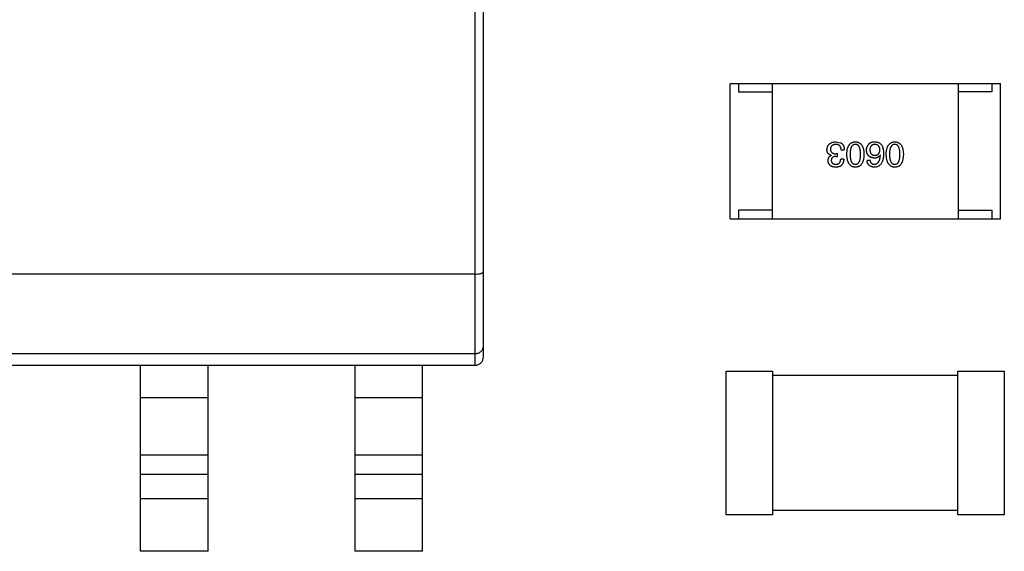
# Model space of a CAD drawing. Header units: millimetres. Extents: x 718 to 1157, y -195 to -52.
# Tile 27 of 156: x 1031.6 to 1037.43, y -125.72 to -122.58. Entities that reach past the tile are written whole.
import ezdxf

# ---------------------------------------------------------------- set-up
doc = ezdxf.new("R2010")
doc.units = ezdxf.units.MM
doc.header["$LTSCALE"] = 1.21
doc.header["$MEASUREMENT"] = 0
doc.layers.get('0').update_dxf_attribs({"linetype": 'CONTINUOUS'})

msp = doc.modelspace()

# ---------------------------------------------------------------- linework, layer by layer
at = {"color": 7, "linetype": 'Continuous'}
for p, q in [((1034.2986, -124.6226), (1034.2986, -120.6226)), ((1034.3486, -124.5726), (1034.3486, -120.6726)), ((1035.8078, -123.757), (1035.8078, -122.957)), ((1035.8078, -122.957), (1037.4078, -122.957)), ((1035.8578, -122.957), (1035.8578, -123.007)), ((1036.0578, -122.957), (1036.0578, -123.757)), ((1037.1578, -122.957), (1037.1578, -123.757)), ((1037.3578, -122.957), (1037.3578, -123.007)), ((1037.4078, -123.757), (1037.4078, -122.957)), ((1035.8578, -123.007), (1036.0578, -123.007)), ((1037.3578, -123.007), (1037.1578, -123.007)), ((1036.4347, -123.3022), (1036.4617, -123.3071)), ((1036.465, -123.3497), (1036.4839, -123.3497)), ((1036.406, -123.3817), (1036.406, -123.3825)), ((1036.4347, -123.3882), (1036.4445, -123.3882)), ((1036.4445, -123.3727), (1036.4355, -123.3727)), ((1036.4445, -123.3882), (1036.4445, -123.3727)), ((1036.4806, -123.4038), (1036.4626, -123.4038)), ((1036.6974, -123.3809), (1036.6965, -123.38)), ((1036.6367, -123.4128), (1036.6187, -123.4128)), ((1035.8078, -123.757), (1037.4078, -123.757)), ((1035.8578, -123.707), (1035.8578, -123.757)), ((1036.0578, -123.707), (1035.8578, -123.707)), ((1037.1578, -123.707), (1037.3578, -123.707)), ((1037.3578, -123.707), (1037.3578, -123.757)), ((1034.2986, -124.0844), (1029.3986, -124.0844)), ((1034.2986, -124.5544), (1029.3986, -124.5544)), ((1029.3986, -124.6226), (1034.2986, -124.6226)), ((1032.3186, -125.7226), (1032.3186, -124.6226)), ((1032.7186, -125.7226), (1032.7186, -124.6226)), ((1033.5886, -125.7226), (1033.5886, -124.6226)), ((1033.9886, -125.7226), (1033.9886, -124.6226)), ((1035.7843, -125.5068), (1035.7843, -124.6568)), ((1035.7843, -124.6568), (1036.0593, -124.6568)), ((1036.0593, -124.6568), (1036.0593, -125.5068)), ((1036.0593, -124.6818), (1037.1558, -124.6818)), ((1037.1558, -125.5068), (1037.1558, -124.6568)), ((1037.1558, -124.6568), (1037.4308, -124.6568)), ((1037.4308, -124.6568), (1037.4308, -125.5068)), ((1032.3186, -124.8126), (1032.7186, -124.8126)), ((1033.5886, -124.8126), (1033.9886, -124.8126)), ((1032.7186, -125.1544), (1032.3186, -125.1544)), ((1033.9886, -125.1544), (1033.5886, -125.1544)), ((1032.3186, -125.2661), (1032.7186, -125.2661)), ((1033.5886, -125.2661), (1033.9886, -125.2661)), ((1032.7186, -125.4126), (1032.3186, -125.4126)), ((1033.9886, -125.4126), (1033.5886, -125.4126)), ((1037.1558, -125.4818), (1036.0593, -125.4818)), ((1036.0593, -125.5068), (1035.7843, -125.5068)), ((1037.4308, -125.5068), (1037.1558, -125.5068)), ((1032.7186, -125.7226), (1032.3186, -125.7226)), ((1033.9886, -125.7226), (1033.5886, -125.7226))]:
    msp.add_line(p, q, dxfattribs=at)
msp.add_arc((1034.2986, -124.5726), 0.05, 270.00001, 0.00001, dxfattribs=at)
for points, knots in [([(1036.3814, -123.3481), (1036.3815, -123.3463), (1036.3818, -123.3428), (1036.3827, -123.3377), (1036.3839, -123.333), (1036.3856, -123.3286), (1036.3876, -123.3246), (1036.39, -123.3208), (1036.3928, -123.3174), (1036.3959, -123.3144), (1036.3995, -123.3117), (1036.4034, -123.3093), (1036.4077, -123.3073), (1036.4124, -123.3056), (1036.4174, -123.3042), (1036.4228, -123.3031), (1036.4286, -123.3025), (1036.4326, -123.3023), (1036.4347, -123.3022)], [0, 0, 0, 0, 0.068236, 0.132937, 0.194125, 0.253174, 0.310181, 0.365986, 0.421096, 0.476216, 0.532352, 0.590232, 0.649824, 0.71274, 0.778406, 0.848058, 0.921922, 1, 1, 1, 1]), ([(1036.406, -123.3817), (1036.405, -123.3814), (1036.4031, -123.3807), (1036.4003, -123.3796), (1036.3977, -123.3783), (1036.3952, -123.3769), (1036.393, -123.3752), (1036.391, -123.3735), (1036.3892, -123.3717), (1036.3875, -123.3696), (1036.3861, -123.3674), (1036.3848, -123.3651), (1036.3838, -123.3626), (1036.3829, -123.36), (1036.3822, -123.3572), (1036.3818, -123.3543), (1036.3815, -123.3512), (1036.3814, -123.3491), (1036.3814, -123.3481)], [0, 0, 0, 0, 0.069445, 0.136039, 0.200011, 0.261745, 0.322328, 0.381403, 0.438864, 0.496655, 0.554398, 0.612391, 0.672266, 0.733005, 0.79604, 0.861293, 0.928785, 1, 1, 1, 1]), ([(1036.4339, -123.3169), (1036.4326, -123.317), (1036.4303, -123.3172), (1036.4268, -123.3177), (1036.4236, -123.3184), (1036.4205, -123.3193), (1036.4177, -123.3203), (1036.4152, -123.3217), (1036.4128, -123.3232), (1036.4107, -123.3249), (1036.4088, -123.3268), (1036.4071, -123.3289), (1036.4057, -123.3312), (1036.4045, -123.3337), (1036.4035, -123.3364), (1036.4027, -123.3393), (1036.4021, -123.3424), (1036.402, -123.3445), (1036.4019, -123.3456)], [0, 0, 0, 0, 0.076694, 0.149502, 0.218019, 0.283183, 0.345589, 0.405199, 0.462852, 0.519478, 0.575313, 0.630559, 0.687006, 0.744638, 0.804006, 0.866059, 0.931486, 1, 1, 1, 1]), ([(1036.4019, -123.3456), (1036.4019, -123.3467), (1036.402, -123.3488), (1036.4024, -123.3519), (1036.403, -123.3548), (1036.4039, -123.3574), (1036.4051, -123.3599), (1036.4066, -123.3621), (1036.4083, -123.3642), (1036.4103, -123.3659), (1036.4125, -123.3675), (1036.415, -123.3689), (1036.4178, -123.3701), (1036.4209, -123.371), (1036.4242, -123.3718), (1036.4277, -123.3723), (1036.4315, -123.3726), (1036.4342, -123.3727), (1036.4355, -123.3727)], [0, 0, 0, 0, 0.066518, 0.129194, 0.188613, 0.245254, 0.300032, 0.353805, 0.407079, 0.461108, 0.516272, 0.574141, 0.634837, 0.699275, 0.767504, 0.840272, 0.917505, 1, 1, 1, 1]), ([(1036.465, -123.3497), (1036.465, -123.3484), (1036.4649, -123.3458), (1036.4644, -123.3421), (1036.4638, -123.3386), (1036.4628, -123.3354), (1036.4617, -123.3324), (1036.4603, -123.3297), (1036.4587, -123.3273), (1036.4569, -123.3251), (1036.4548, -123.3232), (1036.4525, -123.3215), (1036.45, -123.3201), (1036.4472, -123.3189), (1036.4442, -123.318), (1036.4409, -123.3174), (1036.4375, -123.317), (1036.4351, -123.3169), (1036.4339, -123.3169)], [0, 0, 0, 0, 0.07723, 0.149593, 0.217944, 0.282232, 0.34411, 0.402297, 0.458791, 0.513966, 0.568538, 0.623291, 0.679957, 0.737243, 0.798142, 0.86118, 0.928728, 1, 1, 1, 1]), ([(1036.4617, -123.3071), (1036.4626, -123.3075), (1036.4643, -123.3083), (1036.4668, -123.3099), (1036.4691, -123.3115), (1036.4712, -123.3134), (1036.4731, -123.3155), (1036.4749, -123.3177), (1036.4765, -123.3201), (1036.478, -123.3227), (1036.4793, -123.3254), (1036.4804, -123.3284), (1036.4814, -123.3315), (1036.4822, -123.3348), (1036.4829, -123.3383), (1036.4834, -123.3419), (1036.4837, -123.3458), (1036.4838, -123.3484), (1036.4839, -123.3497)], [0, 0, 0, 0, 0.056906, 0.113264, 0.168825, 0.223843, 0.279195, 0.335267, 0.392098, 0.450414, 0.51054, 0.572219, 0.636652, 0.703156, 0.773102, 0.845505, 0.921063, 1, 1, 1, 1]), ([(1036.4988, -123.3759), (1036.4989, -123.373), (1036.4991, -123.3673), (1036.4999, -123.359), (1036.501, -123.3513), (1036.5025, -123.3441), (1036.5044, -123.3375), (1036.5066, -123.3315), (1036.5092, -123.326), (1036.5122, -123.321), (1036.5156, -123.3167), (1036.5193, -123.3129), (1036.5235, -123.3096), (1036.528, -123.307), (1036.5329, -123.3049), (1036.5381, -123.3034), (1036.5438, -123.3024), (1036.5476, -123.3023), (1036.5496, -123.3022)], [0, 0, 0, 0, 0.08769, 0.170218, 0.24749, 0.319818, 0.387758, 0.451391, 0.511445, 0.568185, 0.622681, 0.67526, 0.726746, 0.778428, 0.830764, 0.884397, 0.940866, 1, 1, 1, 1]), ([(1036.5496, -123.3169), (1036.5484, -123.317), (1036.5459, -123.3172), (1036.5423, -123.3179), (1036.539, -123.3192), (1036.536, -123.3209), (1036.5331, -123.323), (1036.5306, -123.3256), (1036.5282, -123.3286), (1036.5262, -123.3321), (1036.5243, -123.3361), (1036.5228, -123.3404), (1036.5214, -123.3453), (1036.5204, -123.3506), (1036.5195, -123.3563), (1036.5189, -123.3624), (1036.5185, -123.369), (1036.5185, -123.3736), (1036.5185, -123.3759)], [0, 0, 0, 0, 0.050879, 0.099377, 0.146973, 0.193618, 0.240619, 0.289461, 0.34047, 0.395283, 0.453059, 0.515633, 0.582666, 0.655287, 0.732971, 0.815933, 0.905166, 1, 1, 1, 1]), ([(1036.5496, -123.3022), (1036.5516, -123.3023), (1036.5555, -123.3024), (1036.5611, -123.3034), (1036.5664, -123.3049), (1036.5713, -123.307), (1036.5758, -123.3096), (1036.5799, -123.3129), (1036.5837, -123.3166), (1036.587, -123.321), (1036.5901, -123.326), (1036.5927, -123.3315), (1036.5949, -123.3375), (1036.5968, -123.3441), (1036.5983, -123.3513), (1036.5994, -123.359), (1036.6002, -123.3673), (1036.6003, -123.373), (1036.6005, -123.3759)], [0, 0, 0, 0, 0.059135, 0.115606, 0.169241, 0.221578, 0.273261, 0.324749, 0.377329, 0.431642, 0.488541, 0.548597, 0.612232, 0.680174, 0.752504, 0.829777, 0.912307, 1, 1, 1, 1]), ([(1036.58, -123.3759), (1036.5799, -123.3736), (1036.5799, -123.3689), (1036.5795, -123.3623), (1036.579, -123.356), (1036.5782, -123.3502), (1036.577, -123.3449), (1036.5758, -123.3401), (1036.5743, -123.3357), (1036.5725, -123.3317), (1036.5705, -123.3282), (1036.5682, -123.3252), (1036.5657, -123.3227), (1036.563, -123.3206), (1036.56, -123.3189), (1036.5567, -123.3177), (1036.5533, -123.3171), (1036.5509, -123.317), (1036.5496, -123.3169)], [0, 0, 0, 0, 0.096457, 0.187288, 0.27178, 0.350132, 0.423455, 0.491343, 0.554037, 0.612253, 0.666313, 0.717038, 0.764921, 0.811214, 0.856775, 0.902988, 0.950234, 1, 1, 1, 1]), ([(1036.6154, -123.3514), (1036.6154, -123.3496), (1036.6155, -123.3462), (1036.6162, -123.3411), (1036.6174, -123.3362), (1036.619, -123.3314), (1036.6211, -123.3269), (1036.6236, -123.3225), (1036.6266, -123.3183), (1036.629, -123.3158), (1036.6301, -123.3145)], [0, 0, 0, 0, 0.12904, 0.253809, 0.377066, 0.499122, 0.621469, 0.744665, 0.870607, 1, 1, 1, 1]), ([(1036.6301, -123.3145), (1036.6311, -123.3134), (1036.633, -123.3113), (1036.6364, -123.3087), (1036.6403, -123.3065), (1036.6448, -123.3047), (1036.6496, -123.3034), (1036.655, -123.3025), (1036.6609, -123.3021), (1036.6649, -123.3021), (1036.667, -123.3022)], [0, 0, 0, 0, 0.105033, 0.21147, 0.321511, 0.438526, 0.563605, 0.698055, 0.843218, 1, 1, 1, 1]), ([(1036.6637, -123.3169), (1036.6627, -123.317), (1036.6605, -123.3172), (1036.6574, -123.3177), (1036.6545, -123.3185), (1036.6518, -123.3196), (1036.6493, -123.3209), (1036.647, -123.3224), (1036.6449, -123.3241), (1036.643, -123.3261), (1036.6413, -123.3284), (1036.6398, -123.3308), (1036.6385, -123.3335), (1036.6374, -123.3365), (1036.6365, -123.3397), (1036.6358, -123.3431), (1036.6353, -123.3467), (1036.6351, -123.3492), (1036.6351, -123.3505)], [0, 0, 0, 0, 0.066682, 0.130303, 0.190802, 0.248749, 0.30534, 0.361219, 0.415721, 0.471765, 0.528279, 0.586428, 0.64659, 0.710143, 0.776461, 0.846692, 0.921137, 1, 1, 1, 1]), ([(1036.6351, -123.3505), (1036.6351, -123.3518), (1036.6353, -123.3541), (1036.6358, -123.3576), (1036.6366, -123.3608), (1036.6374, -123.3638), (1036.6386, -123.3666), (1036.6399, -123.3691), (1036.6415, -123.3714), (1036.6432, -123.3735), (1036.6452, -123.3753), (1036.6473, -123.377), (1036.6497, -123.3783), (1036.6523, -123.3795), (1036.6551, -123.3804), (1036.6581, -123.3811), (1036.6612, -123.3815), (1036.6634, -123.3816), (1036.6646, -123.3817)], [0, 0, 0, 0, 0.076288, 0.14871, 0.216387, 0.281386, 0.342528, 0.402111, 0.4591, 0.514852, 0.569974, 0.625644, 0.682226, 0.740156, 0.800362, 0.863471, 0.930116, 1, 1, 1, 1]), ([(1036.6949, -123.3497), (1036.6948, -123.3484), (1036.6947, -123.3459), (1036.6941, -123.3423), (1036.6933, -123.3389), (1036.6924, -123.3357), (1036.6912, -123.3328), (1036.6898, -123.3301), (1036.6882, -123.3277), (1036.6863, -123.3255), (1036.6843, -123.3235), (1036.682, -123.3219), (1036.6795, -123.3204), (1036.6767, -123.3192), (1036.6738, -123.3183), (1036.6706, -123.3176), (1036.6673, -123.3171), (1036.6649, -123.317), (1036.6637, -123.3169)], [0, 0, 0, 0, 0.076467, 0.148148, 0.216496, 0.280559, 0.342274, 0.401168, 0.458322, 0.514073, 0.569257, 0.62465, 0.68124, 0.739113, 0.799947, 0.862804, 0.929597, 1, 1, 1, 1]), ([(1036.6646, -123.3817), (1036.6657, -123.3816), (1036.668, -123.3815), (1036.6713, -123.3811), (1036.6743, -123.3804), (1036.6772, -123.3794), (1036.6799, -123.3783), (1036.6823, -123.3768), (1036.6845, -123.3752), (1036.6865, -123.3733), (1036.6883, -123.3712), (1036.6899, -123.3688), (1036.6913, -123.3662), (1036.6924, -123.3634), (1036.6934, -123.3603), (1036.6941, -123.357), (1036.6946, -123.3534), (1036.6948, -123.351), (1036.6949, -123.3497)], [0, 0, 0, 0, 0.070453, 0.136523, 0.199866, 0.260392, 0.318446, 0.374657, 0.430182, 0.485556, 0.541071, 0.598396, 0.657208, 0.718642, 0.783247, 0.851631, 0.923928, 1, 1, 1, 1]), ([(1036.667, -123.3022), (1036.6691, -123.3023), (1036.6731, -123.3025), (1036.6789, -123.3036), (1036.6843, -123.3052), (1036.6894, -123.3074), (1036.6941, -123.3102), (1036.6983, -123.3135), (1036.7022, -123.3174), (1036.7044, -123.3203), (1036.7056, -123.3218)], [0, 0, 0, 0, 0.137449, 0.267856, 0.393219, 0.514735, 0.63397, 0.753734, 0.874967, 1, 1, 1, 1]), ([(1036.7056, -123.3218), (1036.7064, -123.3234), (1036.7082, -123.3266), (1036.7103, -123.3318), (1036.7122, -123.3375), (1036.7136, -123.3437), (1036.7148, -123.3503), (1036.7156, -123.3573), (1036.7161, -123.3648), (1036.7162, -123.37), (1036.7162, -123.3727)], [0, 0, 0, 0, 0.101889, 0.209155, 0.322694, 0.442863, 0.569758, 0.70479, 0.848502, 1, 1, 1, 1]), ([(1036.732, -123.3759), (1036.7321, -123.373), (1036.7323, -123.3673), (1036.733, -123.359), (1036.7341, -123.3513), (1036.7356, -123.3441), (1036.7375, -123.3375), (1036.7398, -123.3315), (1036.7424, -123.326), (1036.7453, -123.321), (1036.7487, -123.3167), (1036.7525, -123.3129), (1036.7566, -123.3096), (1036.7611, -123.307), (1036.766, -123.3049), (1036.7713, -123.3034), (1036.7769, -123.3024), (1036.7808, -123.3023), (1036.7828, -123.3022)], [0, 0, 0, 0, 0.08769, 0.170218, 0.24749, 0.319818, 0.387758, 0.451391, 0.511445, 0.568185, 0.622681, 0.67526, 0.726746, 0.778428, 0.830764, 0.884397, 0.940866, 1, 1, 1, 1]), ([(1036.7828, -123.3169), (1036.7815, -123.317), (1036.7791, -123.3172), (1036.7755, -123.3179), (1036.7722, -123.3192), (1036.7691, -123.3209), (1036.7663, -123.323), (1036.7637, -123.3256), (1036.7614, -123.3286), (1036.7593, -123.3321), (1036.7575, -123.3361), (1036.7559, -123.3404), (1036.7546, -123.3453), (1036.7535, -123.3506), (1036.7527, -123.3563), (1036.7521, -123.3624), (1036.7517, -123.369), (1036.7517, -123.3736), (1036.7516, -123.3759)], [0, 0, 0, 0, 0.050879, 0.099377, 0.146973, 0.193618, 0.240619, 0.289461, 0.34047, 0.395283, 0.453059, 0.515633, 0.582666, 0.655287, 0.732971, 0.815933, 0.905166, 1, 1, 1, 1]), ([(1036.7828, -123.3022), (1036.7848, -123.3023), (1036.7887, -123.3024), (1036.7943, -123.3034), (1036.7995, -123.3049), (1036.8044, -123.307), (1036.8089, -123.3096), (1036.8131, -123.3129), (1036.8169, -123.3166), (1036.8202, -123.321), (1036.8232, -123.326), (1036.8258, -123.3315), (1036.8281, -123.3375), (1036.8299, -123.3441), (1036.8314, -123.3513), (1036.8325, -123.359), (1036.8333, -123.3673), (1036.8335, -123.373), (1036.8336, -123.3759)], [0, 0, 0, 0, 0.059135, 0.115606, 0.169241, 0.221578, 0.273261, 0.324749, 0.377329, 0.431642, 0.488541, 0.548597, 0.612232, 0.680174, 0.752504, 0.829777, 0.912307, 1, 1, 1, 1]), ([(1036.8131, -123.3759), (1036.8131, -123.3736), (1036.813, -123.3689), (1036.8127, -123.3623), (1036.8121, -123.356), (1036.8113, -123.3502), (1036.8102, -123.3449), (1036.809, -123.3401), (1036.8074, -123.3357), (1036.8056, -123.3317), (1036.8036, -123.3282), (1036.8014, -123.3252), (1036.7989, -123.3227), (1036.7961, -123.3206), (1036.7931, -123.3189), (1036.7899, -123.3177), (1036.7864, -123.3171), (1036.784, -123.317), (1036.7828, -123.3169)], [0, 0, 0, 0, 0.096457, 0.187288, 0.27178, 0.350132, 0.423455, 0.491343, 0.554037, 0.612253, 0.666313, 0.717038, 0.764921, 0.811214, 0.856775, 0.902988, 0.950234, 1, 1, 1, 1]), ([(1036.388, -123.4136), (1036.388, -123.4118), (1036.3881, -123.4083), (1036.389, -123.4032), (1036.3904, -123.3985), (1036.3923, -123.3944), (1036.3949, -123.3907), (1036.3981, -123.3874), (1036.4018, -123.3846), (1036.4046, -123.3832), (1036.406, -123.3825)], [0, 0, 0, 0, 0.143686, 0.277942, 0.40333, 0.521785, 0.638573, 0.755208, 0.874773, 1, 1, 1, 1]), ([(1036.4347, -123.3882), (1036.4336, -123.3883), (1036.4315, -123.3884), (1036.4284, -123.3887), (1036.4255, -123.3893), (1036.4228, -123.39), (1036.4204, -123.3909), (1036.4181, -123.3919), (1036.416, -123.3931), (1036.4142, -123.3945), (1036.4125, -123.3961), (1036.4111, -123.3979), (1036.4098, -123.3998), (1036.4088, -123.4019), (1036.408, -123.4042), (1036.4074, -123.4066), (1036.407, -123.4093), (1036.4069, -123.4111), (1036.4068, -123.412)], [0, 0, 0, 0, 0.079415, 0.154091, 0.22508, 0.29186, 0.355026, 0.415127, 0.472418, 0.528511, 0.583551, 0.638361, 0.693547, 0.750023, 0.807857, 0.868401, 0.932259, 1, 1, 1, 1]), ([(1036.4806, -123.4038), (1036.4805, -123.4057), (1036.4804, -123.4095), (1036.4798, -123.4149), (1036.4788, -123.4199), (1036.4774, -123.4246), (1036.4757, -123.4289), (1036.4736, -123.4329), (1036.4712, -123.4365), (1036.4684, -123.4397), (1036.4652, -123.4426), (1036.4617, -123.4451), (1036.4578, -123.4472), (1036.4535, -123.4489), (1036.4489, -123.4503), (1036.4439, -123.4513), (1036.4386, -123.452), (1036.4349, -123.4521), (1036.4331, -123.4522)], [0, 0, 0, 0, 0.074804, 0.144899, 0.211458, 0.274554, 0.334363, 0.392059, 0.448123, 0.503024, 0.558154, 0.613471, 0.670844, 0.729926, 0.792003, 0.857405, 0.926768, 1, 1, 1, 1]), ([(1036.4339, -123.435), (1036.435, -123.4349), (1036.4372, -123.4349), (1036.4404, -123.4345), (1036.4433, -123.4339), (1036.4461, -123.4331), (1036.4487, -123.432), (1036.451, -123.4306), (1036.4531, -123.4291), (1036.455, -123.4272), (1036.4567, -123.4251), (1036.4582, -123.4228), (1036.4595, -123.4202), (1036.4605, -123.4174), (1036.4614, -123.4143), (1036.462, -123.411), (1036.4624, -123.4075), (1036.4625, -123.4051), (1036.4626, -123.4038)], [0, 0, 0, 0, 0.069877, 0.136363, 0.198671, 0.257968, 0.315462, 0.370709, 0.425568, 0.479847, 0.535753, 0.592303, 0.651386, 0.713311, 0.778642, 0.84836, 0.921866, 1, 1, 1, 1]), ([(1036.5496, -123.4522), (1036.5477, -123.4521), (1036.5438, -123.4518), (1036.5383, -123.4507), (1036.5331, -123.4491), (1036.5283, -123.4469), (1036.5238, -123.4441), (1036.5197, -123.4407), (1036.516, -123.4368), (1036.5126, -123.4323), (1036.5096, -123.4272), (1036.507, -123.4215), (1036.5047, -123.4153), (1036.5028, -123.4085), (1036.5013, -123.4012), (1036.5001, -123.3933), (1036.4992, -123.3848), (1036.4989, -123.379), (1036.4988, -123.3759)], [0, 0, 0, 0, 0.057415, 0.112361, 0.16496, 0.216437, 0.267441, 0.318839, 0.371478, 0.426325, 0.483626, 0.544235, 0.608673, 0.677374, 0.750405, 0.828394, 0.911525, 1, 1, 1, 1]), ([(1036.5185, -123.3759), (1036.5185, -123.3783), (1036.5185, -123.3829), (1036.5189, -123.3896), (1036.5195, -123.3959), (1036.5203, -123.4016), (1036.5214, -123.407), (1036.5228, -123.4118), (1036.5243, -123.4162), (1036.5261, -123.4202), (1036.5282, -123.4236), (1036.5305, -123.4267), (1036.5331, -123.4292), (1036.5359, -123.4314), (1036.539, -123.433), (1036.5423, -123.4341), (1036.5459, -123.4348), (1036.5484, -123.4349), (1036.5496, -123.435)], [0, 0, 0, 0, 0.095719, 0.185854, 0.269738, 0.347952, 0.420315, 0.487894, 0.550245, 0.608186, 0.662454, 0.713283, 0.761375, 0.808209, 0.854301, 0.901312, 0.949396, 1, 1, 1, 1]), ([(1036.5496, -123.435), (1036.5509, -123.4349), (1036.5533, -123.4348), (1036.5567, -123.4341), (1036.56, -123.433), (1036.563, -123.4313), (1036.5657, -123.4292), (1036.5682, -123.4267), (1036.5705, -123.4236), (1036.5725, -123.4201), (1036.5743, -123.4162), (1036.5758, -123.4118), (1036.577, -123.4069), (1036.5782, -123.4016), (1036.579, -123.3959), (1036.5795, -123.3896), (1036.5799, -123.3829), (1036.5799, -123.3783), (1036.58, -123.3759)], [0, 0, 0, 0, 0.049764, 0.097007, 0.143217, 0.188577, 0.235116, 0.282997, 0.333719, 0.387776, 0.445989, 0.508679, 0.576563, 0.649481, 0.728235, 0.812722, 0.903548, 1, 1, 1, 1]), ([(1036.6005, -123.3759), (1036.6003, -123.379), (1036.6002, -123.3849), (1036.5994, -123.3935), (1036.5983, -123.4014), (1036.5968, -123.4088), (1036.5949, -123.4157), (1036.5927, -123.4219), (1036.5901, -123.4276), (1036.5871, -123.4327), (1036.5837, -123.4372), (1036.5799, -123.4411), (1036.5758, -123.4445), (1036.5713, -123.4472), (1036.5664, -123.4493), (1036.5611, -123.4509), (1036.5555, -123.4519), (1036.5516, -123.4521), (1036.5496, -123.4522)], [0, 0, 0, 0, 0.088823, 0.172287, 0.250296, 0.323438, 0.392244, 0.456221, 0.516635, 0.573871, 0.628, 0.680335, 0.731489, 0.782557, 0.834044, 0.886738, 0.942089, 1, 1, 1, 1]), ([(1036.6621, -123.3981), (1036.6603, -123.3979), (1036.6567, -123.3976), (1036.6516, -123.3967), (1036.6468, -123.3955), (1036.6423, -123.394), (1036.6382, -123.3922), (1036.6344, -123.3901), (1036.631, -123.3876), (1036.6278, -123.3848), (1036.6251, -123.3817), (1036.6227, -123.3783), (1036.6206, -123.3746), (1036.6188, -123.3705), (1036.6175, -123.3662), (1036.6164, -123.3615), (1036.6157, -123.3565), (1036.6155, -123.3531), (1036.6154, -123.3514)], [0, 0, 0, 0, 0.074228, 0.144548, 0.211288, 0.274576, 0.335162, 0.393915, 0.450599, 0.506657, 0.562409, 0.618617, 0.676096, 0.735061, 0.79654, 0.860906, 0.928473, 1, 1, 1, 1]), ([(1036.7162, -123.3727), (1036.7161, -123.3758), (1036.7159, -123.3819), (1036.7151, -123.3908), (1036.7139, -123.399), (1036.7123, -123.4067), (1036.7104, -123.4138), (1036.708, -123.4203), (1036.7052, -123.4262), (1036.702, -123.4314), (1036.6984, -123.4362), (1036.6944, -123.4403), (1036.69, -123.4438), (1036.6852, -123.4467), (1036.68, -123.449), (1036.6744, -123.4507), (1036.6684, -123.4518), (1036.6642, -123.452), (1036.6621, -123.4522)], [0, 0, 0, 0, 0.087517, 0.169686, 0.246944, 0.319347, 0.387088, 0.450961, 0.511075, 0.567974, 0.622351, 0.675039, 0.726853, 0.778688, 0.83093, 0.884738, 0.941043, 1, 1, 1, 1]), ([(1036.6965, -123.38), (1036.6957, -123.3815), (1036.694, -123.3843), (1036.6908, -123.388), (1036.6871, -123.3911), (1036.683, -123.3937), (1036.6784, -123.3956), (1036.6734, -123.3971), (1036.6679, -123.3979), (1036.6641, -123.398), (1036.6621, -123.3981)], [0, 0, 0, 0, 0.122276, 0.239997, 0.35611, 0.473903, 0.59404, 0.720428, 0.855383, 1, 1, 1, 1]), ([(1036.6621, -123.435), (1036.6634, -123.4349), (1036.666, -123.4347), (1036.6696, -123.4338), (1036.6731, -123.4327), (1036.6763, -123.431), (1036.6794, -123.429), (1036.6821, -123.4266), (1036.6847, -123.4238), (1036.687, -123.4206), (1036.6891, -123.417), (1036.6909, -123.413), (1036.6926, -123.4086), (1036.694, -123.4038), (1036.6952, -123.3986), (1036.6961, -123.3931), (1036.6969, -123.3871), (1036.6972, -123.383), (1036.6974, -123.3809)], [0, 0, 0, 0, 0.054741, 0.107075, 0.158339, 0.208382, 0.258772, 0.310045, 0.362765, 0.417822, 0.475982, 0.537466, 0.602901, 0.673037, 0.747247, 0.826291, 0.910782, 1, 1, 1, 1]), ([(1036.7828, -123.4522), (1036.7808, -123.4521), (1036.777, -123.4518), (1036.7714, -123.4507), (1036.7663, -123.4491), (1036.7614, -123.4469), (1036.757, -123.4441), (1036.7529, -123.4407), (1036.7491, -123.4368), (1036.7458, -123.4323), (1036.7428, -123.4272), (1036.7401, -123.4215), (1036.7378, -123.4153), (1036.7359, -123.4085), (1036.7344, -123.4012), (1036.7332, -123.3933), (1036.7324, -123.3848), (1036.7321, -123.379), (1036.732, -123.3759)], [0, 0, 0, 0, 0.057415, 0.112361, 0.16496, 0.216437, 0.267441, 0.318839, 0.371478, 0.426325, 0.483626, 0.544235, 0.608673, 0.677374, 0.750405, 0.828394, 0.911525, 1, 1, 1, 1]), ([(1036.7516, -123.3759), (1036.7517, -123.3783), (1036.7517, -123.3829), (1036.7521, -123.3896), (1036.7527, -123.3959), (1036.7535, -123.4016), (1036.7546, -123.407), (1036.7559, -123.4118), (1036.7575, -123.4162), (1036.7593, -123.4202), (1036.7614, -123.4236), (1036.7637, -123.4267), (1036.7663, -123.4292), (1036.7691, -123.4314), (1036.7722, -123.433), (1036.7755, -123.4341), (1036.7791, -123.4348), (1036.7815, -123.4349), (1036.7828, -123.435)], [0, 0, 0, 0, 0.095719, 0.185854, 0.269738, 0.347952, 0.420315, 0.487894, 0.550245, 0.608186, 0.662454, 0.713283, 0.761375, 0.808209, 0.854301, 0.901312, 0.949396, 1, 1, 1, 1]), ([(1036.7828, -123.435), (1036.784, -123.4349), (1036.7864, -123.4348), (1036.7899, -123.4341), (1036.7931, -123.433), (1036.7961, -123.4313), (1036.7989, -123.4292), (1036.8014, -123.4267), (1036.8036, -123.4236), (1036.8056, -123.4201), (1036.8074, -123.4162), (1036.809, -123.4118), (1036.8102, -123.4069), (1036.8113, -123.4016), (1036.8121, -123.3959), (1036.8127, -123.3896), (1036.813, -123.3829), (1036.8131, -123.3783), (1036.8131, -123.3759)], [0, 0, 0, 0, 0.049764, 0.097007, 0.143217, 0.188577, 0.235116, 0.282997, 0.333719, 0.387776, 0.445989, 0.508679, 0.576563, 0.649481, 0.728235, 0.812722, 0.903548, 1, 1, 1, 1]), ([(1036.8336, -123.3759), (1036.8335, -123.379), (1036.8333, -123.3849), (1036.8325, -123.3935), (1036.8314, -123.4014), (1036.8299, -123.4088), (1036.8281, -123.4157), (1036.8258, -123.4219), (1036.8232, -123.4276), (1036.8202, -123.4327), (1036.8169, -123.4372), (1036.8131, -123.4411), (1036.809, -123.4445), (1036.8044, -123.4472), (1036.7995, -123.4493), (1036.7943, -123.4509), (1036.7887, -123.4519), (1036.7848, -123.4521), (1036.7828, -123.4522)], [0, 0, 0, 0, 0.088823, 0.172287, 0.250296, 0.323438, 0.392244, 0.456221, 0.516635, 0.573871, 0.628, 0.680335, 0.731489, 0.782557, 0.834044, 0.886738, 0.942089, 1, 1, 1, 1]), ([(1036.4331, -123.4522), (1036.4313, -123.4521), (1036.428, -123.4519), (1036.4231, -123.4512), (1036.4186, -123.4504), (1036.4143, -123.4492), (1036.4104, -123.4478), (1036.4068, -123.4461), (1036.4034, -123.4441), (1036.4005, -123.4418), (1036.3978, -123.4392), (1036.3954, -123.4364), (1036.3934, -123.4333), (1036.3916, -123.4299), (1036.3902, -123.4262), (1036.3891, -123.4223), (1036.3883, -123.4181), (1036.3881, -123.4151), (1036.388, -123.4136)], [0, 0, 0, 0, 0.077845, 0.151584, 0.221397, 0.287366, 0.350104, 0.410398, 0.467998, 0.524388, 0.579979, 0.635152, 0.690917, 0.747936, 0.806661, 0.867861, 0.932479, 1, 1, 1, 1]), ([(1036.4068, -123.412), (1036.4069, -123.4129), (1036.4071, -123.4146), (1036.4076, -123.4172), (1036.4082, -123.4195), (1036.4091, -123.4217), (1036.4101, -123.4238), (1036.4114, -123.4256), (1036.4128, -123.4273), (1036.4144, -123.4289), (1036.4162, -123.4302), (1036.4182, -123.4314), (1036.4203, -123.4324), (1036.4227, -123.4333), (1036.4252, -123.4339), (1036.4279, -123.4344), (1036.4308, -123.4348), (1036.4328, -123.4349), (1036.4339, -123.435)], [0, 0, 0, 0, 0.067655, 0.132224, 0.194132, 0.253145, 0.309858, 0.366002, 0.421361, 0.47702, 0.532632, 0.590536, 0.65067, 0.713258, 0.779588, 0.848803, 0.921949, 1, 1, 1, 1]), ([(1036.6621, -123.4522), (1036.6605, -123.452), (1036.6574, -123.4518), (1036.6529, -123.4511), (1036.6486, -123.4501), (1036.6447, -123.4489), (1036.641, -123.4474), (1036.6375, -123.4456), (1036.6344, -123.4435), (1036.6315, -123.4412), (1036.6289, -123.4386), (1036.6266, -123.4357), (1036.6246, -123.4325), (1036.6228, -123.4291), (1036.6213, -123.4254), (1036.6202, -123.4215), (1036.6192, -123.4172), (1036.6189, -123.4143), (1036.6187, -123.4128)], [0, 0, 0, 0, 0.073784, 0.144317, 0.211047, 0.274818, 0.336501, 0.395724, 0.453465, 0.510016, 0.566585, 0.622844, 0.680328, 0.739335, 0.800408, 0.863904, 0.93053, 1, 1, 1, 1]), ([(1036.6367, -123.4128), (1036.6371, -123.4146), (1036.6378, -123.4179), (1036.6397, -123.4225), (1036.642, -123.4263), (1036.645, -123.4295), (1036.6485, -123.432), (1036.6526, -123.4337), (1036.6572, -123.4348), (1036.6604, -123.4349), (1036.6621, -123.435)], [0, 0, 0, 0, 0.1439, 0.274233, 0.394478, 0.509388, 0.621911, 0.738504, 0.863414, 1, 1, 1, 1]), ([(1034.2986, -124.0844), (1034.3051, -124.0844), (1034.3146, -124.0839), (1034.3265, -124.0818), (1034.334, -124.0799), (1034.3401, -124.0776), (1034.3455, -124.0746), (1034.3486, -124.071), (1034.3486, -124.0687)], [0, 0, 0, 0, 0.356339, 0.517215, 0.659046, 0.778337, 0.873498, 1, 1, 1, 1]), ([(1034.2986, -124.5544), (1034.3053, -124.5544), (1034.3185, -124.552), (1034.3351, -124.5418), (1034.346, -124.527), (1034.3486, -124.5152), (1034.3486, -124.5096)], [0, 0, 0, 0, 0.271206, 0.529278, 0.770194, 1, 1, 1, 1])]:
    msp.add_open_spline(points, degree=3, knots=knots, dxfattribs=at)

doc.saveas('drawing.dxf')
